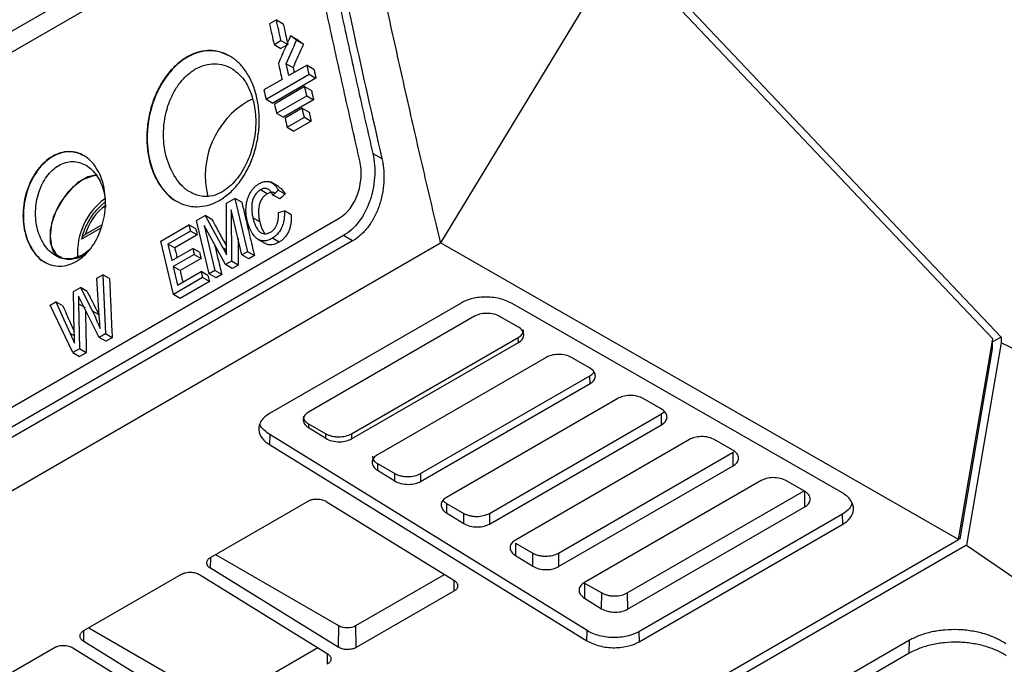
# Model space of a CAD drawing. Header units: millimetres. Extents: x -155 to 1130, y -373 to 1265.
# Tile 32 of 198: x 972 to 1053, y -225 to -172. Entities that reach past the tile are written whole.
import ezdxf

# ---------------------------------------------------------------- set-up
doc = ezdxf.new("R2010")
doc.units = ezdxf.units.MM

msp = doc.modelspace()

# ---------------------------------------------------------------- linework, layer by layer
at = {"color": 7, "linetype": 'Continuous', "lineweight": 25}
for p, q in [((992.481, -160.587), (851.657, -241.883)), ((993.954, -161.452), (853.13, -242.748)), ((1021.645, -165.51), (1006.84, -189.944)), ((1052.123, -197.817), (1021.919, -165.964)), ((1022.487, -165.695), (1052.806, -197.668)), ((993.369, -171.67), (992.803, -171.997)), ((993.369, -171.67), (993.929, -171.993)), ((993.182, -173.685), (993.748, -173.359)), ((993.748, -173.359), (994.307, -173.682)), ((994.536, -172.957), (995.096, -173.28)), ((995.03, -173.322), (995.589, -173.645)), ((993.182, -173.685), (993.742, -174.008)), ((994.307, -173.682), (993.742, -174.008)), ((994.176, -175.253), (994.736, -175.576)), ((995.882, -175.367), (994.397, -176.224)), ((995.882, -175.367), (996.442, -175.69)), ((993.832, -176.551), (992.347, -177.408)), ((992.519, -178.16), (996.054, -176.119)), ((996.613, -176.442), (993.078, -178.483)), ((996.054, -176.119), (996.613, -176.442)), ((995.686, -177.131), (993.211, -178.56)), ((995.686, -177.131), (996.245, -177.454)), ((991.095, -178.305), (991.412, -178.138)), ((992.519, -178.16), (993.078, -178.483)), ((993.384, -179.313), (995.859, -177.885)), ((996.418, -178.207), (993.943, -179.636)), ((995.859, -177.885), (996.418, -178.207)), ((995.491, -178.897), (994.077, -179.714)), ((995.491, -178.897), (996.051, -179.22)), ((993.384, -179.313), (993.943, -179.636)), ((994.252, -180.467), (995.666, -179.651)), ((996.225, -179.974), (994.811, -180.79)), ((995.666, -179.651), (996.225, -179.974)), ((994.252, -180.467), (994.811, -180.79)), ((1001.276, -182.617), (1002.024, -183.042)), ((992.624, -185.922), (992.065, -185.599)), ((993.569, -185.347), (992.89, -184.955)), ((993.528, -185.625), (993.098, -186.023)), ((994.087, -185.947), (993.528, -185.625)), ((989.286, -186.695), (989.973, -186.298)), ((989.973, -186.298), (991.009, -190.671)), ((990.532, -186.621), (989.973, -186.298)), ((993.657, -186.346), (993.098, -186.023)), ((989.274, -190.127), (989.286, -186.695)), ((990.548, -190.937), (989.67, -187.236)), ((989.67, -187.236), (989.676, -191.441)), ((857.999, -269.05), (998.522, -187.928)), ((986.83, -188.113), (987.524, -187.712)), ((987.866, -192.485), (986.83, -188.113)), ((987.524, -187.712), (988.979, -190.358)), ((988.082, -188.035), (987.524, -187.712)), ((992.003, -188.214), (991.444, -187.891)), ((993.533, -187.457), (994.028, -187.334)), ((994.587, -187.657), (994.028, -187.334)), ((978.97, -188.739), (977.382, -189.656)), ((979.085, -188.466), (977.701, -189.266)), ((983.896, -189.806), (986.201, -188.476)), ((986.201, -188.476), (986.32, -188.979)), ((986.76, -188.798), (986.201, -188.476)), ((989.194, -191.719), (987.449, -188.518)), ((987.449, -188.518), (988.327, -192.219)), ((998.865, -189.351), (858.343, -270.473)), ((986.32, -188.979), (984.476, -190.044)), ((986.879, -189.302), (985.035, -190.367)), ((986.879, -189.302), (986.32, -188.979)), ((991.873, -189.663), (992.431, -189.985)), ((993.599, -189.884), (993.041, -189.562)), ((999.611, -189.789), (998.865, -189.351)), ((999.611, -189.789), (929.35, -230.35)), ((930.277, -234.144), (1006.84, -189.944)), ((977.461, -190.915), (978.054, -190.495)), ((984.932, -194.179), (983.896, -189.806)), ((984.476, -190.044), (984.793, -191.389)), ((985.035, -190.367), (984.476, -190.044)), ((984.793, -191.389), (986.511, -190.397)), ((986.511, -190.397), (986.631, -190.901)), ((987.07, -190.719), (986.511, -190.397)), ((1049.295, -214.284), (1006.84, -189.944)), ((986.631, -190.901), (984.912, -191.893)), ((987.189, -191.224), (985.471, -192.216)), ((986.631, -190.901), (987.189, -191.224)), ((991.009, -190.671), (990.548, -190.937)), ((991.107, -191.259), (990.548, -190.937)), ((991.568, -190.993), (991.009, -190.671)), ((991.568, -190.993), (991.107, -191.259)), ((984.912, -191.893), (985.273, -193.408)), ((985.471, -192.216), (984.912, -191.893)), ((989.676, -191.441), (989.194, -191.719)), ((989.752, -192.041), (989.194, -191.719)), ((990.234, -191.763), (989.676, -191.441)), ((990.234, -191.763), (989.752, -192.041)), ((978.656, -192.832), (979.132, -192.557)), ((978.848, -195.968), (978.656, -192.832)), ((979.132, -192.557), (979.344, -197.405)), ((979.691, -192.879), (979.132, -192.557)), ((987.321, -192.8), (984.932, -194.179)), ((985.273, -193.408), (987.2, -192.295)), ((987.2, -192.295), (987.321, -192.8)), ((987.759, -192.617), (987.2, -192.295)), ((987.88, -193.122), (987.321, -192.8)), ((988.327, -192.219), (987.866, -192.485)), ((988.424, -192.808), (987.866, -192.485)), ((988.885, -192.542), (988.327, -192.219)), ((988.885, -192.542), (988.424, -192.808)), ((976.74, -193.938), (977.294, -193.618)), ((977.294, -193.618), (978.277, -195.537)), ((977.853, -193.94), (977.294, -193.618)), ((987.88, -193.122), (985.491, -194.501)), ((976.798, -197.293), (976.74, -193.938)), ((985.491, -194.501), (984.932, -194.179)), ((974.815, -195.049), (975.291, -194.774)), ((976.674, -198.946), (974.815, -195.049)), ((975.291, -194.774), (976.455, -197.368)), ((975.85, -195.097), (975.291, -194.774)), ((977.15, -194.95), (977.219, -198.631)), ((977.709, -195.272), (977.15, -194.95)), ((978.837, -197.698), (977.36, -194.749)), ((1008.512, -194.879), (992.808, -203.945)), ((1039.729, -210.414), (1012.696, -194.915)), ((978.836, -195.86), (978.277, -195.537)), ((1009.625, -195.969), (996.003, -203.833)), ((1013.173, -196.829), (1011.705, -195.987)), ((979.344, -197.405), (978.837, -197.698)), ((979.395, -198.02), (978.837, -197.698)), ((979.902, -197.728), (979.344, -197.405)), ((979.902, -197.728), (979.395, -198.02)), ((999.532, -205.6), (1013.209, -197.704)), ((1013.215, -198.121), (1013.209, -197.704)), ((1049.295, -214.284), (1052.123, -197.817)), ((1052.806, -197.668), (1052.099, -198.076)), ((1052.806, -197.668), (1052.806, -198.148)), ((999.538, -206.017), (1013.215, -198.121)), ((1052.806, -198.148), (1049.965, -214.742)), ((1052.081, -198.566), (1052.063, -198.668)), ((1052.099, -198.556), (1052.081, -198.566)), ((1052.099, -198.556), (1052.099, -198.076)), ((1130.348, -235.768), (1052.806, -198.148)), ((977.219, -198.631), (976.674, -198.946)), ((976.674, -198.946), (977.233, -199.269)), ((977.778, -198.954), (977.219, -198.631)), ((977.778, -198.954), (977.233, -199.269)), ((1015.5, -199.337), (1001.659, -207.327)), ((1019.048, -200.197), (1017.579, -199.355)), ((1049.433, -214.204), (1052.105, -198.644)), ((1005.185, -208.863), (1019.08, -200.842)), ((1019.09, -201.489), (1019.08, -200.842)), ((1005.195, -209.51), (1019.09, -201.489)), ((1021.374, -202.705), (1007.316, -210.82)), ((1024.923, -203.565), (1023.454, -202.723)), ((1010.839, -212.127), (1024.951, -203.98)), ((1024.951, -203.98), (1025.19, -203.785)), ((1024.964, -204.857), (1024.951, -203.98)), ((996.007, -204.784), (996.003, -205.1)), ((996.007, -204.784), (997.422, -205.6)), ((1010.852, -213.004), (1024.964, -204.857)), ((992.821, -205.67), (992.808, -206.494)), ((1018.852, -221.747), (992.821, -205.67)), ((996.003, -205.1), (997.417, -205.974)), ((997.417, -205.974), (997.422, -205.6)), ((999.532, -205.6), (999.538, -206.017)), ((992.808, -206.494), (1018.84, -222.572)), ((1027.249, -206.073), (1012.973, -214.314)), ((1030.797, -206.933), (1029.328, -206.091)), ((1016.492, -215.391), (1030.822, -207.118)), ((1030.822, -207.118), (1030.876, -207.074)), ((1030.839, -208.225), (1030.822, -207.118)), ((1001.668, -208.048), (1001.659, -208.594)), ((1001.668, -208.048), (1003.083, -208.864)), ((1016.509, -216.498), (1030.839, -208.225)), ((1001.659, -208.594), (1003.074, -209.468)), ((1003.074, -209.468), (1003.083, -208.864)), ((1005.185, -208.863), (1005.195, -209.51)), ((1033.123, -209.441), (1018.63, -217.808)), ((1036.672, -210.301), (1035.203, -209.459)), ((1022.145, -218.654), (1036.643, -210.285)), ((987.971, -215.744), (995.975, -211.123)), ((997.463, -211.153), (1007.929, -217.616)), ((1007.328, -211.312), (1007.316, -212.088)), ((1007.328, -211.312), (1008.743, -212.127)), ((1007.316, -212.088), (1008.73, -212.961)), ((1008.73, -212.961), (1008.743, -212.127)), ((1010.839, -212.127), (1010.852, -213.004)), ((1022.166, -219.992), (1036.713, -211.593)), ((1039.801, -212.189), (1023.095, -221.833)), ((1039.813, -213.014), (1039.801, -212.189)), ((1023.107, -222.658), (1039.813, -213.014)), ((1006.69, -238.88), (1049.295, -214.284)), ((1049.965, -214.742), (1007.245, -239.404)), ((1012.988, -214.575), (1012.973, -215.582)), ((1012.988, -214.575), (1014.403, -215.391)), ((1049.401, -214.223), (1049.395, -214.255)), ((1049.401, -214.223), (1049.433, -214.204)), ((1049.965, -214.742), (1101.983, -250.304)), ((988.378, -215.509), (998.462, -221.323)), ((1012.973, -215.582), (1014.387, -216.455)), ((1014.387, -216.455), (1014.403, -215.391)), ((1016.492, -215.391), (1016.509, -216.498)), ((977.576, -221.744), (985.581, -217.123)), ((987.069, -217.153), (997.534, -223.617)), ((998.436, -223.096), (987.971, -216.633)), ((999.897, -221.323), (1007.151, -217.136)), ((1018.648, -217.839), (1018.63, -219.075)), ((1018.648, -217.839), (1020.064, -218.655)), ((1007.929, -218.505), (999.924, -223.126)), ((1020.044, -219.949), (1020.064, -218.655)), ((1022.145, -218.654), (1022.166, -219.992)), ((1018.63, -219.075), (1020.044, -219.949)), ((977.983, -221.509), (988.068, -227.324)), ((998.462, -221.323), (998.436, -223.096)), ((999.924, -223.126), (999.897, -221.323)), ((1018.84, -222.572), (1018.852, -221.747)), ((1023.095, -221.833), (1023.107, -222.658)), ((988.041, -229.097), (977.576, -222.633)), ((1045.29, -222.539), (1028.939, -231.978)), ((1045.274, -223.6), (1045.29, -222.539)), ((967.182, -227.745), (975.186, -223.124)), ((976.674, -223.154), (987.14, -229.617)), ((989.503, -227.324), (996.756, -223.136)), ((1045.274, -223.6), (1028.955, -233.021))]:
    msp.add_line(p, q, dxfattribs=at)
at = {"color": 8, "linetype": 'Continuous', "lineweight": 25}
for p, q in [((989.277, -190.53), (988.979, -190.358)), ((976.804, -197.569), (976.455, -197.368)), ((1036.713, -211.593), (1036.694, -210.32)), ((987.971, -216.633), (987.983, -215.814)), ((1007.915, -217.608), (1007.929, -218.505)), ((977.576, -222.633), (977.588, -221.815)), ((997.521, -223.608), (997.534, -224.506))]:
    msp.add_line(p, q, dxfattribs=at)
at = {"color": 7, "linetype": 'Continuous', "lineweight": 25, "flags": 128}
for points in [[(978.691, -184.43), (978.281, -184.468), (977.461, -184.791), (976.642, -185.414), (975.903, -186.275), (975.316, -187.291), (974.939, -188.363), (974.81, -189.384), (974.939, -190.255), (975.316, -190.891), (975.903, -191.23), (976.642, -191.238), (977.461, -190.915)], [(978.649, -184.374), (977.903, -184.537), (977.059, -185.024), (976.256, -185.788), (975.572, -186.755), (975.075, -187.83), (974.813, -188.907), (974.811, -189.883), (975.07, -190.662), (975.564, -191.167), (975.582, -191.177)], [(994.087, -185.947), (993.979, -186.047), (993.818, -186.196), (993.657, -186.346)], [(979.311, -186.605), (978.935, -186.928), (978.646, -187.229)]]:
    msp.add_lwpolyline(points, dxfattribs=at)
at = {"color": 7, "linetype": 'Continuous', "lineweight": 25}
for centre, radius, start, end in [((994.568, -184.417), 7.03, 119.60286, 194.40954), ((982.558, -190.768), 5.5, 126.58098, 183.53951)]:
    msp.add_arc(centre, radius, start, end, dxfattribs=at)
at = {"color": 8, "linetype": 'Continuous', "lineweight": 25}
msp.add_arc((981.913, -190.433), 4.371, 125.99069, 164.51221, dxfattribs=at)
at = {"color": 7, "linetype": 'Continuous', "lineweight": 25}
for points, knots in [([(1006.84, -189.944), (1006.63, -189.059), (1006.208, -187.278), (1005.58, -184.593), (1004.952, -181.88), (1004.325, -179.138), (1003.699, -176.369), (1003.075, -173.571), (1002.452, -170.746), (1001.831, -167.892), (1001.212, -165.011), (1000.596, -162.102), (999.983, -159.166), (999.372, -156.203), (998.765, -153.212), (998.162, -150.194), (997.562, -147.15), (996.967, -144.078), (996.376, -140.98), (995.79, -137.855), (995.21, -134.705), (994.634, -131.528), (994.065, -128.325), (993.502, -125.096), (992.945, -121.842), (992.395, -118.562), (991.852, -115.257), (991.316, -111.927), (990.788, -108.573), (990.269, -105.194), (989.758, -101.79), (989.255, -98.362), (988.762, -94.911), (988.278, -91.436), (987.804, -87.938), (987.34, -84.416), (986.887, -80.872), (986.445, -77.305), (986.014, -73.716), (985.595, -70.105), (985.186, -66.472), (984.926, -64.046), (984.796, -62.829)], [0, 0, 0, 0, 0.020524, 0.041279, 0.062265, 0.083482, 0.104929, 0.126607, 0.148516, 0.170656, 0.193026, 0.215627, 0.238458, 0.261519, 0.284811, 0.308332, 0.332084, 0.356066, 0.380277, 0.404718, 0.429388, 0.454288, 0.479416, 0.504774, 0.530359, 0.556174, 0.582216, 0.608486, 0.634984, 0.661709, 0.68866, 0.715839, 0.743243, 0.770874, 0.79873, 0.826811, 0.855117, 0.883647, 0.9124, 0.941378, 0.970578, 1, 1, 1, 1]), ([(996.729, -161.854), (996.91, -162.717), (997.271, -164.444), (997.822, -167.036), (998.38, -169.63), (998.945, -172.224), (999.517, -174.82), (1000.096, -177.418), (1000.681, -180.016), (1001.078, -181.75), (1001.276, -182.617)], [0, 0, 0, 0, 0.125039, 0.250063, 0.375075, 0.500075, 0.625066, 0.75005, 0.875027, 1, 1, 1, 1]), ([(1000.211, -183.216), (1000.013, -182.349), (999.617, -180.615), (999.032, -178.016), (998.453, -175.419), (997.881, -172.823), (997.316, -170.228), (996.758, -167.635), (996.207, -165.043), (995.845, -163.317), (995.665, -162.453)], [0, 0, 0, 0, 0.124973, 0.24995, 0.374933, 0.499925, 0.624925, 0.749937, 0.874961, 1, 1, 1, 1]), ([(993.929, -171.993), (993.96, -172.134), (993.992, -172.275), (994.023, -172.415), (994.07, -172.626), (994.118, -172.837), (994.165, -173.049), (994.212, -173.26), (994.26, -173.471), (994.307, -173.682)], [0, 0, 0, 0, 0.0004695, 0.0004695, 0.0004695, 0.001173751, 0.001173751, 0.001173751, 0.001878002, 0.001878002, 0.001878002, 0.001878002]), ([(995.096, -173.28), (995.137, -173.31), (995.178, -173.341), (995.219, -173.371), (995.281, -173.417), (995.342, -173.462), (995.404, -173.508), (995.466, -173.554), (995.527, -173.599), (995.589, -173.645)], [0, 0, 0, 0, 0.0002051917, 0.0002051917, 0.0002051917, 0.0005129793, 0.0005129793, 0.0005129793, 0.000820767, 0.000820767, 0.000820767, 0.000820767]), ([(989.561, -174.648), (989.305, -174.52), (988.783, -174.258), (987.902, -174.158), (986.987, -174.289), (986.076, -174.676), (985.218, -175.299), (984.451, -176.124), (983.797, -177.13), (983.119, -178.632), (982.679, -180.73), (982.854, -183.188), (983.707, -185.218), (984.624, -186.288), (985.203, -186.534), (985.224, -186.543)], [0, 0, 0, 0, 0.059039, 0.120068, 0.183188, 0.245284, 0.307327, 0.370491, 0.431438, 0.495775, 0.620583, 0.745445, 0.870366, 0.995149, 1, 1, 1, 1]), ([(991.772, -178.056), (991.857, -178.436), (991.913, -178.826), (991.957, -179.425), (991.964, -179.627), (991.966, -180.036), (991.959, -180.244), (991.918, -180.865), (991.862, -181.276), (991.737, -181.887), (991.688, -182.09), (991.576, -182.494), (991.512, -182.695), (991.304, -183.281), (991.139, -183.655), (990.76, -184.368), (990.543, -184.708), (990.074, -185.321), (989.821, -185.597), (989.412, -185.965), (989.271, -186.08), (988.986, -186.288), (988.842, -186.382), (988.547, -186.55), (988.398, -186.625), (988.094, -186.753), (987.939, -186.808), (987.476, -186.938), (987.169, -186.983), (986.711, -186.985), (986.558, -186.975), (986.256, -186.934), (986.109, -186.902), (985.674, -186.78), (985.395, -186.658), (984.86, -186.335), (984.613, -186.138), (984.27, -185.794), (984.16, -185.671), (983.95, -185.409), (983.85, -185.269), (983.571, -184.833), (983.409, -184.518), (983.133, -183.84), (983.02, -183.475), (982.851, -182.725), (982.794, -182.336), (982.751, -181.734), (982.743, -181.529), (982.743, -181.119), (982.75, -180.915), (982.793, -180.3), (982.85, -179.889), (983.023, -179.067), (983.137, -178.664), (983.348, -178.082), (983.425, -177.891), (983.593, -177.516), (983.684, -177.331), (983.974, -176.794), (984.189, -176.461), (984.543, -176.003), (984.666, -175.857), (984.924, -175.578), (985.057, -175.446), (985.465, -175.081), (985.749, -174.873), (986.194, -174.618), (986.346, -174.543), (986.649, -174.413), (986.802, -174.359), (987.107, -174.272), (987.26, -174.239), (987.567, -174.193), (987.721, -174.181), (988.18, -174.177), (988.477, -174.217), (989.053, -174.377), (989.335, -174.5), (989.86, -174.818), (990.105, -175.013), (990.448, -175.358), (990.558, -175.482), (990.765, -175.743), (990.863, -175.881), (991.139, -176.314), (991.301, -176.631), (991.576, -177.315), (991.687, -177.675), (991.772, -178.056)], [0, 0, 0, 0, 0.03125, 0.03125, 0.046875, 0.046875, 0.0625, 0.0625, 0.09375, 0.09375, 0.109375, 0.109375, 0.125, 0.125, 0.15625, 0.15625, 0.1875, 0.1875, 0.21875, 0.21875, 0.234375, 0.234375, 0.25, 0.25, 0.265625, 0.265625, 0.28125, 0.28125, 0.3125, 0.3125, 0.328125, 0.328125, 0.34375, 0.34375, 0.375, 0.375, 0.40625, 0.40625, 0.421875, 0.421875, 0.4375, 0.4375, 0.46875, 0.46875, 0.5, 0.5, 0.53125, 0.53125, 0.546875, 0.546875, 0.5625, 0.5625, 0.59375, 0.59375, 0.625, 0.625, 0.640625, 0.640625, 0.65625, 0.65625, 0.6875, 0.6875, 0.703125, 0.703125, 0.71875, 0.71875, 0.75, 0.75, 0.765625, 0.765625, 0.78125, 0.78125, 0.796875, 0.796875, 0.8125, 0.8125, 0.84375, 0.84375, 0.875, 0.875, 0.90625, 0.90625, 0.921875, 0.921875, 0.9375, 0.9375, 0.96875, 0.96875, 1, 1, 1, 1]), ([(995.589, -173.645), (995.518, -173.806), (995.447, -173.967), (995.376, -174.128), (995.269, -174.369), (995.162, -174.611), (995.056, -174.852), (994.949, -175.093), (994.842, -175.335), (994.736, -175.576)], [0, 0, 0, 0, 0.000536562, 0.000536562, 0.000536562, 0.001341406, 0.001341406, 0.001341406, 0.002146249, 0.002146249, 0.002146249, 0.002146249]), ([(989.791, -175.692), (990.11, -175.946), (990.675, -176.395), (991.26, -177.502), (991.632, -178.809), (991.728, -180.531), (991.401, -182.415), (990.613, -184.16), (989.686, -185.244), (988.861, -185.829), (988.122, -186.126), (987.286, -186.208), (986.736, -185.981), (986.444, -185.861)], [0, 0, 0, 0, 0.103774, 0.18373, 0.277398, 0.373423, 0.491596, 0.604883, 0.708774, 0.767536, 0.835531, 0.912839, 1, 1, 1, 1]), ([(994.736, -175.576), (994.754, -175.657), (994.784, -175.791), (994.815, -175.924), (994.827, -175.976)], [0, 0, 0, 0, 0.606715, 1, 1, 1, 1]), ([(996.442, -175.69), (996.456, -175.753), (996.47, -175.815), (996.484, -175.878), (996.506, -175.972), (996.527, -176.066), (996.549, -176.16), (996.57, -176.254), (996.592, -176.348), (996.613, -176.442)], [0, 0, 0, 0, 0.0002090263, 0.0002090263, 0.0002090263, 0.0005225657, 0.0005225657, 0.0005225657, 0.0008361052, 0.0008361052, 0.0008361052, 0.0008361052]), ([(996.245, -177.454), (996.259, -177.517), (996.274, -177.58), (996.288, -177.642), (996.31, -177.737), (996.331, -177.831), (996.353, -177.925), (996.375, -178.019), (996.396, -178.113), (996.418, -178.207)], [0, 0, 0, 0, 0.0002091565, 0.0002091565, 0.0002091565, 0.0005228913, 0.0005228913, 0.0005228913, 0.0008366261, 0.0008366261, 0.0008366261, 0.0008366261]), ([(996.051, -179.22), (996.065, -179.283), (996.08, -179.346), (996.094, -179.408), (996.116, -179.503), (996.138, -179.597), (996.159, -179.691), (996.181, -179.785), (996.203, -179.88), (996.225, -179.974)], [0, 0, 0, 0, 0.0002092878, 0.0002092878, 0.0002092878, 0.0005232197, 0.0005232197, 0.0005232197, 0.0008371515, 0.0008371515, 0.0008371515, 0.0008371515]), ([(976.962, -191.47), (976.743, -191.597), (976.521, -191.691), (976.072, -191.82), (975.843, -191.855), (975.395, -191.859), (975.176, -191.83), (974.748, -191.712), (974.541, -191.623), (974.153, -191.391), (973.97, -191.247), (973.631, -190.91), (973.478, -190.719), (973.204, -190.297), (973.083, -190.062), (972.88, -189.566), (972.797, -189.304), (972.671, -188.753), (972.628, -188.463), (972.585, -187.877), (972.583, -187.579), (972.624, -186.973), (972.665, -186.667), (972.789, -186.071), (972.871, -185.777), (973.078, -185.199), (973.2, -184.923), (973.41, -184.532), (973.484, -184.405), (973.641, -184.16), (973.725, -184.04), (973.986, -183.7), (974.172, -183.497), (974.569, -183.138), (974.782, -182.981), (975.215, -182.731), (975.436, -182.636), (975.888, -182.504), (976.115, -182.47), (976.559, -182.463), (976.781, -182.492), (977.207, -182.609), (977.41, -182.696), (977.796, -182.927), (977.98, -183.072), (978.315, -183.406), (978.467, -183.595), (978.742, -184.022), (978.861, -184.254), (979.062, -184.749), (979.145, -185.014), (979.271, -185.568), (979.313, -185.853), (979.358, -186.439), (979.36, -186.743), (979.321, -187.348), (979.281, -187.649), (979.16, -188.248), (979.077, -188.548), (978.875, -189.121), (978.756, -189.395), (978.478, -189.921), (978.319, -190.17), (977.977, -190.621), (977.792, -190.825), (977.391, -191.189), (977.181, -191.344), (976.962, -191.47)], [0, 0, 0, 0, 0.03125, 0.03125, 0.0625, 0.0625, 0.09375, 0.09375, 0.125, 0.125, 0.15625, 0.15625, 0.1875, 0.1875, 0.21875, 0.21875, 0.25, 0.25, 0.28125, 0.28125, 0.3125, 0.3125, 0.34375, 0.34375, 0.375, 0.375, 0.40625, 0.40625, 0.421875, 0.421875, 0.4375, 0.4375, 0.46875, 0.46875, 0.5, 0.5, 0.53125, 0.53125, 0.5625, 0.5625, 0.59375, 0.59375, 0.625, 0.625, 0.65625, 0.65625, 0.6875, 0.6875, 0.71875, 0.71875, 0.75, 0.75, 0.78125, 0.78125, 0.8125, 0.8125, 0.84375, 0.84375, 0.875, 0.875, 0.90625, 0.90625, 0.9375, 0.9375, 0.96875, 0.96875, 1, 1, 1, 1]), ([(977.6, -182.815), (977.406, -182.719), (977.017, -182.527), (976.364, -182.455), (975.692, -182.556), (975.025, -182.843), (974.396, -183.305), (973.836, -183.912), (973.359, -184.654), (972.867, -185.758), (972.55, -187.297), (972.683, -189.099), (973.313, -190.582), (973.984, -191.36), (974.404, -191.537), (974.416, -191.541)], [0, 0, 0, 0, 0.060707, 0.121625, 0.184766, 0.246852, 0.30885, 0.372081, 0.432949, 0.497343, 0.622062, 0.746869, 0.871719, 0.99647, 1, 1, 1, 1]), ([(977.046, -191.191), (977.009, -191.203), (976.782, -191.275), (976.355, -191.332), (975.785, -191.25), (975.069, -190.939), (974.303, -190.194), (973.725, -188.894), (973.549, -187.362), (973.769, -186.053), (974.153, -185.111), (974.536, -184.482), (975, -183.962), (975.525, -183.571), (976.089, -183.333), (976.668, -183.251), (977.235, -183.332), (977.948, -183.641), (978.699, -184.387), (979.279, -185.628), (979.335, -186.591), (979.362, -187.04)], [0, 0, 0, 0, 0.00788, 0.047712, 0.087647, 0.12774, 0.207962, 0.288577, 0.369158, 0.449356, 0.489459, 0.529414, 0.569283, 0.609083, 0.648888, 0.688752, 0.728712, 0.768813, 0.849012, 0.929602, 1, 1, 1, 1]), ([(998.522, -187.928), (999.194, -187.54), (999.723, -186.829), (1000.184, -185.544), (1000.283, -185.077), (1000.347, -184.123), (1000.312, -183.653), (1000.211, -183.216)], [0, 0, 0, 0, 0.5, 0.5, 0.75, 0.75, 1, 1, 1, 1]), ([(1001.275, -182.617), (1001.418, -183.241), (1001.469, -183.913), (1001.401, -184.936), (1001.354, -185.275), (1001.218, -185.931), (1000.77, -187.527), (999.826, -188.797), (998.865, -189.351)], [0, 0, 0, 0, 0.25, 0.25, 0.375, 0.375, 0.5, 1, 1, 1, 1]), ([(1002.024, -183.042), (1002.039, -183.11), (1002.069, -183.247), (1002.106, -183.455), (1002.136, -183.666), (1002.16, -183.878), (1002.177, -184.092), (1002.187, -184.309), (1002.191, -184.527), (1002.188, -184.748), (1002.166, -185.229), (1002.073, -185.973), (1001.807, -186.949), (1001.417, -187.858), (1001.006, -188.501), (1000.661, -188.923), (1000.417, -189.181), (1000.16, -189.411), (999.892, -189.618), (999.705, -189.732), (999.611, -189.789)], [0, 0, 0, 0, 0.02816, 0.056148, 0.084009, 0.11179, 0.139537, 0.167297, 0.195117, 0.223044, 0.251124, 0.377416, 0.502625, 0.628181, 0.752123, 0.801887, 0.851215, 0.900449, 0.949931, 1, 1, 1, 1]), ([(991.969, -185.082), (992.022, -185.054), (992.127, -184.998), (992.288, -184.941), (992.446, -184.905), (992.599, -184.898), (992.746, -184.917), (992.896, -184.962), (993.055, -185.044), (993.221, -185.179), (993.387, -185.371), (993.479, -185.537), (993.528, -185.625)], [0, 0, 0, 0, 0.090287, 0.178701, 0.26534, 0.350246, 0.43357, 0.51538, 0.613441, 0.726848, 0.855678, 1, 1, 1, 1]), ([(990.984, -188.16), (990.962, -188.063), (990.922, -187.875), (990.887, -187.594), (990.872, -187.331), (990.876, -187.089), (990.895, -186.871), (990.923, -186.677), (990.957, -186.51), (991.011, -186.313), (991.096, -186.083), (991.23, -185.826), (991.388, -185.594), (991.566, -185.39), (991.761, -185.215), (991.9, -185.127), (991.969, -185.082)], [0, 0, 0, 0, 0.088007, 0.169087, 0.243301, 0.310577, 0.370947, 0.42447, 0.471109, 0.510851, 0.592175, 0.673416, 0.754731, 0.836153, 0.917892, 1, 1, 1, 1]), ([(992.065, -185.599), (992.026, -185.623), (991.948, -185.672), (991.837, -185.764), (991.732, -185.871), (991.636, -185.995), (991.551, -186.134), (991.479, -186.287), (991.421, -186.449), (991.38, -186.615), (991.354, -186.799), (991.342, -187.013), (991.351, -187.272), (991.377, -187.574), (991.421, -187.781), (991.444, -187.891)], [0, 0, 0, 0, 0.062425, 0.124937, 0.187722, 0.250686, 0.313995, 0.377777, 0.441991, 0.506687, 0.568818, 0.649206, 0.747859, 0.864814, 1, 1, 1, 1]), ([(993.098, -186.023), (993.068, -185.97), (993.012, -185.87), (992.92, -185.744), (992.829, -185.646), (992.741, -185.577), (992.641, -185.52), (992.522, -185.484), (992.374, -185.483), (992.219, -185.519), (992.117, -185.572), (992.065, -185.599)], [0, 0, 0, 0, 0.128904, 0.244437, 0.346055, 0.433556, 0.507358, 0.624315, 0.744976, 0.870172, 1, 1, 1, 1]), ([(993.558, -185.366), (993.629, -185.404), (993.848, -185.522), (993.99, -185.775), (994.087, -185.947)], [0, 0, 0, 0, 0.320212, 1, 1, 1, 1]), ([(992.624, -185.922), (992.545, -185.969), (992.468, -186.022), (992.323, -186.153), (992.254, -186.23), (992.135, -186.403), (992.084, -186.501), (992, -186.705), (991.968, -186.813), (991.922, -187.034), (991.91, -187.144), (991.901, -187.366), (991.905, -187.476), (991.918, -187.692), (991.928, -187.799), (991.959, -188.009), (991.98, -188.112), (992.003, -188.214)], [0, 0, 0, 0, 0.125, 0.125, 0.25, 0.25, 0.375, 0.375, 0.5, 0.5, 0.625, 0.625, 0.75, 0.75, 0.875, 0.875, 1, 1, 1, 1]), ([(993.244, -185.884), (993.214, -185.864), (993.112, -185.796), (992.89, -185.797), (992.715, -185.879), (992.624, -185.922)], [0, 0, 0, 0, 0.163031, 0.563563, 1, 1, 1, 1]), ([(978.634, -187.245), (978.622, -187.256), (978.358, -187.501), (977.953, -188.157), (977.552, -188.985), (977.42, -189.504), (977.374, -189.684)], [0, 0, 0, 0, 0.018574, 0.405023, 0.792783, 1, 1, 1, 1]), ([(990.532, -186.621), (990.618, -186.985), (990.703, -187.349), (990.789, -187.713), (990.918, -188.26), (991.047, -188.806), (991.177, -189.353), (991.307, -189.9), (991.437, -190.447), (991.568, -190.993)], [0, 0, 0, 0, 0.001212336, 0.001212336, 0.001212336, 0.003030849, 0.003030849, 0.003030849, 0.004849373, 0.004849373, 0.004849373, 0.004849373]), ([(988.082, -188.035), (988.203, -188.255), (988.506, -188.806), (988.903, -189.529), (989.18, -190.031), (989.275, -190.203)], [0, 0, 0, 0, 0.30501, 0.762525, 1, 1, 1, 1]), ([(991.444, -187.891), (991.471, -187.996), (991.521, -188.193), (991.616, -188.452), (991.713, -188.66), (991.808, -188.82), (991.895, -188.934), (992.011, -189.055), (992.175, -189.166), (992.408, -189.211), (992.646, -189.193), (992.8, -189.119), (992.877, -189.082)], [0, 0, 0, 0, 0.128747, 0.241345, 0.337762, 0.417973, 0.482038, 0.529923, 0.649983, 0.768094, 0.884612, 1, 1, 1, 1]), ([(992.877, -189.082), (992.915, -189.058), (992.99, -189.01), (993.096, -188.92), (993.194, -188.816), (993.28, -188.699), (993.355, -188.571), (993.431, -188.403), (993.501, -188.164), (993.547, -187.83), (993.538, -187.589), (993.533, -187.457)], [0, 0, 0, 0, 0.084245, 0.167007, 0.24833, 0.328376, 0.407231, 0.484934, 0.61884, 0.790483, 1, 1, 1, 1]), ([(994.028, -187.334), (994.03, -187.414), (994.035, -187.567), (994.023, -187.793), (994, -188.003), (993.966, -188.196), (993.923, -188.371), (993.874, -188.526), (993.811, -188.687), (993.728, -188.855), (993.619, -189.031), (993.493, -189.192), (993.353, -189.334), (993.202, -189.461), (993.095, -189.528), (993.041, -189.562)], [0, 0, 0, 0, 0.090295, 0.174501, 0.25293, 0.32532, 0.391665, 0.452097, 0.506654, 0.585342, 0.665327, 0.746663, 0.829503, 0.913919, 1, 1, 1, 1]), ([(994.587, -187.657), (994.59, -187.767), (994.592, -187.877), (994.583, -188.098), (994.574, -188.209), (994.543, -188.431), (994.521, -188.544), (994.463, -188.762), (994.427, -188.867), (994.341, -189.072), (994.29, -189.171), (994.178, -189.353), (994.117, -189.438), (993.981, -189.593), (993.908, -189.662), (993.758, -189.784), (993.679, -189.836), (993.599, -189.884)], [0, 0, 0, 0, 0.125, 0.125, 0.25, 0.25, 0.375, 0.375, 0.5, 0.5, 0.625, 0.625, 0.75, 0.75, 0.875, 0.875, 1, 1, 1, 1]), ([(986.76, -188.798), (986.77, -188.84), (986.78, -188.882), (986.79, -188.924), (986.805, -188.987), (986.819, -189.05), (986.834, -189.113), (986.849, -189.176), (986.864, -189.239), (986.879, -189.302)], [0, 0, 0, 0, 0.0001397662, 0.0001397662, 0.0001397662, 0.0003494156, 0.0003494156, 0.0003494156, 0.0005590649, 0.0005590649, 0.0005590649, 0.0005590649]), ([(993.041, -189.562), (992.979, -189.595), (992.861, -189.66), (992.688, -189.728), (992.529, -189.771), (992.312, -189.802), (992.025, -189.761), (991.779, -189.614), (991.614, -189.458), (991.51, -189.34), (991.399, -189.186), (991.286, -188.993), (991.173, -188.758), (991.066, -188.48), (991.012, -188.27), (990.984, -188.16)], [0, 0, 0, 0, 0.069055, 0.132358, 0.189995, 0.241987, 0.366522, 0.503689, 0.54675, 0.599107, 0.660743, 0.731642, 0.811807, 0.901266, 1, 1, 1, 1]), ([(992.003, -188.214), (992.048, -188.388), (992.142, -188.755), (992.325, -189.047), (992.421, -189.2)], [0, 0, 0, 0, 0.474407, 1, 1, 1, 1]), ([(977.701, -189.266), (977.611, -189.318), (977.535, -189.379), (977.427, -189.511), (977.392, -189.583), (977.382, -189.656)], [0, 0, 0, 0, 0.5, 0.5, 1, 1, 1, 1]), ([(990.23, -189.596), (990.23, -189.793), (990.231, -190.515), (990.233, -191.237), (990.234, -191.763)], [0, 0, 0, 0, 0.27237, 1, 1, 1, 1]), ([(985.035, -190.367), (985.061, -190.479), (985.122, -190.738), (985.183, -190.996), (985.218, -191.143)], [0, 0, 0, 0, 0.4327026, 1, 1, 1, 1]), ([(988.3, -190.08), (988.385, -190.438), (988.579, -191.258), (988.775, -192.079), (988.885, -192.542)], [0, 0, 0, 0, 0.436243, 1, 1, 1, 1]), ([(993.599, -189.884), (993.4, -189.979), (993.065, -190.138), (992.653, -190.117), (992.489, -190.001), (992.442, -189.967)], [0, 0, 0, 0, 0.508946, 0.858129, 1, 1, 1, 1]), ([(977.049, -191.191), (977.252, -191.116), (977.479, -191.032), (977.703, -190.855), (977.727, -190.836)], [0, 0, 0, 0, 0.890901, 1, 1, 1, 1]), ([(987.07, -190.719), (987.08, -190.761), (987.09, -190.803), (987.1, -190.845), (987.115, -190.908), (987.13, -190.971), (987.145, -191.034), (987.16, -191.098), (987.174, -191.161), (987.189, -191.224)], [0, 0, 0, 0, 0.0001398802, 0.0001398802, 0.0001398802, 0.0003497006, 0.0003497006, 0.0003497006, 0.000559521, 0.000559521, 0.000559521, 0.000559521]), ([(979.691, -192.879), (979.707, -193.283), (979.724, -193.687), (979.742, -194.091), (979.767, -194.697), (979.794, -195.303), (979.82, -195.909), (979.847, -196.515), (979.875, -197.121), (979.902, -197.728)], [0, 0, 0, 0, 0.00124683, 0.00124683, 0.00124683, 0.003117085, 0.003117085, 0.003117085, 0.004987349, 0.004987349, 0.004987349, 0.004987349]), ([(985.471, -192.216), (985.501, -192.342), (985.531, -192.468), (985.561, -192.594), (985.606, -192.783), (985.651, -192.973), (985.696, -193.162), (985.696, -193.162), (985.696, -193.163), (985.696, -193.163)], [0, 0, 0, 0, 0.000419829, 0.000419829, 0.000419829, 0.001049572, 0.001049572, 0.001049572, 0.001050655, 0.001050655, 0.001050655, 0.001050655]), ([(987.759, -192.617), (987.769, -192.659), (987.779, -192.701), (987.789, -192.744), (987.804, -192.807), (987.819, -192.87), (987.834, -192.933), (987.849, -192.996), (987.865, -193.059), (987.88, -193.122)], [0, 0, 0, 0, 0.000140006, 0.000140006, 0.000140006, 0.000350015, 0.000350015, 0.000350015, 0.0005600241, 0.0005600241, 0.0005600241, 0.0005600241]), ([(977.853, -193.94), (977.935, -194.1), (978.017, -194.26), (978.098, -194.42), (978.221, -194.66), (978.344, -194.9), (978.467, -195.14), (978.59, -195.38), (978.713, -195.62), (978.836, -195.86)], [0, 0, 0, 0, 0.000629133, 0.000629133, 0.000629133, 0.001572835, 0.001572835, 0.001572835, 0.002516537, 0.002516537, 0.002516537, 0.002516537]), ([(1012.696, -194.915), (1012.409, -194.751), (1012.054, -194.612), (1011.274, -194.429), (1010.852, -194.386), (1010.046, -194.402), (1009.664, -194.459), (1009.007, -194.634), (1008.732, -194.752), (1008.512, -194.879)], [0, 0, 0, 0, 0.25, 0.25, 0.5, 0.5, 0.75, 0.75, 1, 1, 1, 1]), ([(975.85, -195.097), (975.947, -195.313), (976.188, -195.853), (976.504, -196.557), (976.723, -197.045), (976.797, -197.208)], [0, 0, 0, 0, 0.307081, 0.767703, 1, 1, 1, 1]), ([(977.712, -195.452), (977.717, -195.699), (977.729, -196.406), (977.75, -197.573), (977.769, -198.494), (977.778, -198.954)], [0, 0, 0, 0, 0.2115876, 0.6057932, 1, 1, 1, 1]), ([(1011.705, -195.987), (1011.562, -195.905), (1011.386, -195.836), (1010.998, -195.745), (1010.788, -195.724), (1010.388, -195.732), (1010.198, -195.76), (1009.871, -195.847), (1009.734, -195.906), (1009.625, -195.969)], [0, 0, 0, 0, 0.25, 0.25, 0.5, 0.5, 0.75, 0.75, 1, 1, 1, 1]), ([(1013.215, -198.121), (1013.33, -198.055), (1013.437, -197.97), (1013.597, -197.765), (1013.649, -197.645), (1013.659, -197.392), (1013.617, -197.26), (1013.447, -197.02), (1013.32, -196.913), (1013.173, -196.829)], [0, 0, 0, 0, 0.25, 0.25, 0.5, 0.5, 0.75, 0.75, 1, 1, 1, 1]), ([(1013.209, -197.704), (1013.314, -197.629), (1013.523, -197.479), (1013.654, -197.251), (1013.632, -197.12), (1013.626, -197.085)], [0, 0, 0, 0, 0.422642, 0.845284, 1, 1, 1, 1]), ([(1017.579, -199.355), (1017.437, -199.273), (1017.26, -199.204), (1016.873, -199.113), (1016.663, -199.092), (1016.262, -199.1), (1016.072, -199.128), (1015.746, -199.215), (1015.609, -199.274), (1015.5, -199.337)], [0, 0, 0, 0, 0.25, 0.25, 0.5, 0.5, 0.75, 0.75, 1, 1, 1, 1]), ([(1019.09, -201.489), (1019.204, -201.423), (1019.312, -201.338), (1019.472, -201.133), (1019.523, -201.013), (1019.534, -200.76), (1019.492, -200.628), (1019.322, -200.388), (1019.195, -200.281), (1019.048, -200.197)], [0, 0, 0, 0, 0.25, 0.25, 0.5, 0.5, 0.75, 0.75, 1, 1, 1, 1]), ([(1019.08, -200.842), (1019.196, -200.769), (1019.343, -200.677), (1019.395, -200.558), (1019.405, -200.533)], [0, 0, 0, 0, 0.78931, 1, 1, 1, 1]), ([(1023.454, -202.723), (1023.311, -202.641), (1023.135, -202.572), (1022.747, -202.481), (1022.537, -202.46), (1022.137, -202.468), (1021.947, -202.496), (1021.62, -202.583), (1021.484, -202.642), (1021.374, -202.705)], [0, 0, 0, 0, 0.25, 0.25, 0.5, 0.5, 0.75, 0.75, 1, 1, 1, 1]), ([(992.808, -203.945), (992.528, -204.107), (992.289, -204.313), (991.979, -204.778), (991.909, -205.035), (991.946, -205.531), (992.052, -205.769), (992.371, -206.181), (992.583, -206.355), (992.808, -206.494)], [0, 0, 0, 0, 0.25, 0.25, 0.5, 0.5, 0.75, 0.75, 1, 1, 1, 1]), ([(996.003, -203.833), (995.89, -203.898), (995.785, -203.98), (995.627, -204.178), (995.574, -204.294), (995.555, -204.54), (995.59, -204.669), (995.745, -204.907), (995.863, -205.014), (996.003, -205.1)], [0, 0, 0, 0, 0.25, 0.25, 0.5, 0.5, 0.75, 0.75, 1, 1, 1, 1]), ([(995.587, -204.164), (995.587, -204.232), (995.587, -204.398), (995.753, -204.615), (995.935, -204.736), (996.007, -204.784)], [0, 0, 0, 0, 0.298959, 0.721371, 1, 1, 1, 1]), ([(1024.964, -204.857), (1025.079, -204.791), (1025.186, -204.706), (1025.346, -204.501), (1025.398, -204.381), (1025.408, -204.128), (1025.367, -203.996), (1025.197, -203.756), (1025.069, -203.649), (1024.923, -203.565)], [0, 0, 0, 0, 0.25, 0.25, 0.5, 0.5, 0.75, 0.75, 1, 1, 1, 1]), ([(992.821, -205.67), (992.659, -205.552), (992.318, -205.302), (992.056, -204.981), (992.029, -204.794), (992.026, -204.776)], [0, 0, 0, 0, 0.4469696, 0.9462221, 1, 1, 1, 1]), ([(997.422, -205.6), (997.492, -205.64), (997.567, -205.676), (997.729, -205.738), (997.816, -205.765), (997.997, -205.808), (998.09, -205.824), (998.281, -205.846), (998.379, -205.852), (998.671, -205.852), (998.867, -205.83), (999.226, -205.744), (999.393, -205.68), (999.532, -205.6)], [0, 0, 0, 0, 0.125, 0.125, 0.25, 0.25, 0.375, 0.375, 0.5, 0.5, 0.75, 0.75, 1, 1, 1, 1]), ([(1029.328, -206.091), (1029.186, -206.009), (1029.009, -205.94), (1028.622, -205.849), (1028.412, -205.828), (1028.011, -205.836), (1027.822, -205.864), (1027.495, -205.951), (1027.358, -206.01), (1027.249, -206.073)], [0, 0, 0, 0, 0.25, 0.25, 0.5, 0.5, 0.75, 0.75, 1, 1, 1, 1]), ([(997.417, -205.974), (997.556, -206.06), (997.732, -206.134), (998.124, -206.234), (998.339, -206.26), (998.751, -206.257), (998.948, -206.229), (999.285, -206.141), (999.426, -206.081), (999.538, -206.017)], [0, 0, 0, 0, 0.25, 0.25, 0.5, 0.5, 0.75, 0.75, 1, 1, 1, 1]), ([(1001.659, -207.327), (1001.547, -207.391), (1001.442, -207.474), (1001.284, -207.672), (1001.231, -207.788), (1001.212, -208.034), (1001.247, -208.163), (1001.401, -208.401), (1001.52, -208.508), (1001.659, -208.594)], [0, 0, 0, 0, 0.25, 0.25, 0.5, 0.5, 0.75, 0.75, 1, 1, 1, 1]), ([(1001.249, -207.429), (1001.249, -207.498), (1001.249, -207.663), (1001.414, -207.88), (1001.595, -208), (1001.668, -208.048)], [0, 0, 0, 0, 0.298955, 0.721367, 1, 1, 1, 1]), ([(1030.839, -208.225), (1030.954, -208.159), (1031.061, -208.074), (1031.221, -207.87), (1031.272, -207.749), (1031.283, -207.496), (1031.241, -207.364), (1031.071, -207.124), (1030.944, -207.017), (1030.797, -206.933)], [0, 0, 0, 0, 0.25, 0.25, 0.5, 0.5, 0.75, 0.75, 1, 1, 1, 1]), ([(1003.083, -208.864), (1003.152, -208.904), (1003.227, -208.939), (1003.388, -209.001), (1003.475, -209.028), (1003.655, -209.071), (1003.748, -209.087), (1003.938, -209.109), (1004.037, -209.115), (1004.327, -209.115), (1004.523, -209.092), (1004.881, -209.007), (1005.046, -208.944), (1005.185, -208.863)], [0, 0, 0, 0, 0.125, 0.125, 0.25, 0.25, 0.375, 0.375, 0.5, 0.5, 0.75, 0.75, 1, 1, 1, 1]), ([(1003.074, -209.468), (1003.213, -209.554), (1003.389, -209.628), (1003.781, -209.728), (1003.996, -209.753), (1004.408, -209.75), (1004.605, -209.723), (1004.942, -209.635), (1005.083, -209.575), (1005.195, -209.51)], [0, 0, 0, 0, 0.25, 0.25, 0.5, 0.5, 0.75, 0.75, 1, 1, 1, 1]), ([(1035.203, -209.459), (1035.061, -209.377), (1034.884, -209.308), (1034.496, -209.217), (1034.287, -209.196), (1033.886, -209.204), (1033.696, -209.232), (1033.37, -209.319), (1033.233, -209.378), (1033.123, -209.441)], [0, 0, 0, 0, 0.25, 0.25, 0.5, 0.5, 0.75, 0.75, 1, 1, 1, 1]), ([(1036.713, -211.593), (1036.828, -211.527), (1036.936, -211.442), (1037.096, -211.238), (1037.147, -211.117), (1037.157, -210.864), (1037.116, -210.732), (1036.946, -210.492), (1036.818, -210.385), (1036.672, -210.301)], [0, 0, 0, 0, 0.25, 0.25, 0.5, 0.5, 0.75, 0.75, 1, 1, 1, 1]), ([(1039.813, -213.014), (1040.044, -212.88), (1040.26, -212.71), (1040.582, -212.298), (1040.685, -212.056), (1040.706, -211.547), (1040.623, -211.281), (1040.28, -210.799), (1040.024, -210.583), (1039.729, -210.414)], [0, 0, 0, 0, 0.25, 0.25, 0.5, 0.5, 0.75, 0.75, 1, 1, 1, 1]), ([(995.975, -211.123), (996.001, -211.109), (996.051, -211.081), (996.136, -211.046), (996.226, -211.016), (996.352, -210.983), (996.52, -210.956), (996.728, -210.95), (996.933, -210.966), (997.128, -211.007), (997.31, -211.068), (997.412, -211.124), (997.463, -211.153)], [0, 0, 0, 0, 0.063727, 0.12682, 0.189916, 0.253653, 0.379904, 0.506253, 0.62918, 0.752129, 0.875879, 1, 1, 1, 1]), ([(1007.316, -210.82), (1007.204, -210.885), (1007.099, -210.967), (1006.94, -211.166), (1006.888, -211.282), (1006.869, -211.528), (1006.904, -211.657), (1007.058, -211.894), (1007.177, -212.002), (1007.316, -212.088)], [0, 0, 0, 0, 0.25, 0.25, 0.5, 0.5, 0.75, 0.75, 1, 1, 1, 1]), ([(1007.043, -211.054), (1007.066, -211.091), (1007.127, -211.189), (1007.251, -211.265), (1007.328, -211.312)], [0, 0, 0, 0, 0.385311, 1, 1, 1, 1]), ([(1040.584, -211.3), (1040.523, -211.457), (1040.391, -211.795), (1040.006, -212.052), (1039.801, -212.189)], [0, 0, 0, 0, 0.465717, 1, 1, 1, 1]), ([(1008.743, -212.127), (1008.812, -212.167), (1008.887, -212.203), (1009.048, -212.265), (1009.134, -212.291), (1009.314, -212.334), (1009.406, -212.35), (1009.596, -212.372), (1009.694, -212.378), (1009.984, -212.378), (1010.178, -212.355), (1010.535, -212.27), (1010.7, -212.207), (1010.839, -212.127)], [0, 0, 0, 0, 0.125, 0.125, 0.25, 0.25, 0.375, 0.375, 0.5, 0.5, 0.75, 0.75, 1, 1, 1, 1]), ([(1008.73, -212.961), (1008.87, -213.047), (1009.046, -213.122), (1009.438, -213.222), (1009.653, -213.247), (1010.065, -213.244), (1010.261, -213.217), (1010.599, -213.129), (1010.74, -213.069), (1010.852, -213.004)], [0, 0, 0, 0, 0.25, 0.25, 0.5, 0.5, 0.75, 0.75, 1, 1, 1, 1]), ([(1012.973, -214.314), (1012.861, -214.379), (1012.756, -214.461), (1012.597, -214.659), (1012.545, -214.776), (1012.526, -215.022), (1012.561, -215.151), (1012.715, -215.388), (1012.834, -215.496), (1012.973, -215.582)], [0, 0, 0, 0, 0.25, 0.25, 0.5, 0.5, 0.75, 0.75, 1, 1, 1, 1]), ([(1014.403, -215.391), (1014.472, -215.431), (1014.547, -215.466), (1014.707, -215.528), (1014.793, -215.554), (1014.972, -215.597), (1015.064, -215.613), (1015.253, -215.635), (1015.351, -215.641), (1015.64, -215.641), (1015.834, -215.618), (1016.189, -215.533), (1016.354, -215.47), (1016.492, -215.391)], [0, 0, 0, 0, 0.125, 0.125, 0.25, 0.25, 0.375, 0.375, 0.5, 0.5, 0.75, 0.75, 1, 1, 1, 1]), ([(987.971, -216.633), (987.946, -216.617), (987.898, -216.586), (987.837, -216.534), (987.783, -216.479), (987.724, -216.402), (987.674, -216.301), (987.656, -216.177), (987.677, -216.055), (987.738, -215.939), (987.833, -215.832), (987.925, -215.773), (987.971, -215.744)], [0, 0, 0, 0, 0.0637366, 0.1268372, 0.1899381, 0.2536753, 0.3799464, 0.5062891, 0.629222, 0.7521486, 0.875892, 1, 1, 1, 1]), ([(985.581, -217.123), (985.606, -217.109), (985.657, -217.082), (985.741, -217.046), (985.831, -217.016), (985.958, -216.984), (986.126, -216.957), (986.333, -216.95), (986.538, -216.967), (986.733, -217.008), (986.916, -217.068), (987.018, -217.125), (987.069, -217.153)], [0, 0, 0, 0, 0.0637274, 0.1268201, 0.189916, 0.2536533, 0.3799041, 0.5062526, 0.6291795, 0.752129, 0.8758792, 1, 1, 1, 1]), ([(1014.387, -216.455), (1014.527, -216.541), (1014.703, -216.616), (1015.095, -216.716), (1015.31, -216.741), (1015.722, -216.738), (1015.918, -216.71), (1016.255, -216.622), (1016.397, -216.563), (1016.509, -216.498)], [0, 0, 0, 0, 0.25, 0.25, 0.5, 0.5, 0.75, 0.75, 1, 1, 1, 1]), ([(1007.929, -217.616), (1007.953, -217.632), (1008.001, -217.663), (1008.063, -217.715), (1008.116, -217.77), (1008.175, -217.847), (1008.225, -217.948), (1008.243, -218.072), (1008.223, -218.194), (1008.161, -218.31), (1008.066, -218.417), (1007.974, -218.476), (1007.929, -218.505)], [0, 0, 0, 0, 0.063736, 0.126836, 0.189937, 0.253674, 0.379945, 0.506288, 0.629222, 0.752149, 0.875893, 1, 1, 1, 1]), ([(1018.63, -217.808), (1018.518, -217.873), (1018.413, -217.955), (1018.254, -218.153), (1018.201, -218.269), (1018.183, -218.515), (1018.218, -218.644), (1018.372, -218.882), (1018.491, -218.989), (1018.63, -219.075)], [0, 0, 0, 0, 0.25, 0.25, 0.5, 0.5, 0.75, 0.75, 1, 1, 1, 1]), ([(1020.064, -218.655), (1020.132, -218.694), (1020.207, -218.729), (1020.366, -218.791), (1020.452, -218.817), (1020.63, -218.86), (1020.722, -218.876), (1020.911, -218.898), (1021.008, -218.903), (1021.296, -218.903), (1021.49, -218.881), (1021.844, -218.797), (1022.008, -218.734), (1022.145, -218.654)], [0, 0, 0, 0, 0.125, 0.125, 0.25, 0.25, 0.375, 0.375, 0.5, 0.5, 0.75, 0.75, 1, 1, 1, 1]), ([(1020.044, -219.949), (1020.184, -220.035), (1020.36, -220.109), (1020.752, -220.209), (1020.966, -220.235), (1021.379, -220.232), (1021.575, -220.204), (1021.912, -220.116), (1022.053, -220.056), (1022.166, -219.992)], [0, 0, 0, 0, 0.25, 0.25, 0.5, 0.5, 0.75, 0.75, 1, 1, 1, 1]), ([(977.576, -222.633), (977.552, -222.618), (977.504, -222.586), (977.442, -222.535), (977.389, -222.48), (977.33, -222.403), (977.279, -222.302), (977.261, -222.178), (977.282, -222.055), (977.343, -221.94), (977.439, -221.833), (977.53, -221.774), (977.576, -221.744)], [0, 0, 0, 0, 0.063737, 0.126837, 0.189938, 0.253675, 0.379946, 0.506289, 0.629222, 0.752149, 0.875892, 1, 1, 1, 1]), ([(998.462, -221.323), (998.557, -221.378), (998.669, -221.421), (998.914, -221.479), (999.047, -221.495), (999.444, -221.495), (999.708, -221.432), (999.897, -221.323)], [0, 0, 0, 0, 0.25, 0.25, 0.5, 0.5, 1, 1, 1, 1]), ([(1023.095, -221.833), (1022.871, -221.962), (1022.588, -222.082), (1021.914, -222.258), (1021.521, -222.313), (1020.697, -222.319), (1020.267, -222.269), (1019.483, -222.068), (1019.131, -221.92), (1018.852, -221.747)], [0, 0, 0, 0, 0.25, 0.25, 0.5, 0.5, 0.75, 0.75, 1, 1, 1, 1]), ([(1053.177, -222.82), (1052.928, -222.65), (1052.656, -222.498), (1052.214, -222.294), (1052.061, -222.231), (1051.743, -222.112), (1051.579, -222.057), (1051.077, -221.91), (1050.731, -221.832), (1050.194, -221.747), (1050.011, -221.723), (1049.645, -221.687), (1049.462, -221.675), (1048.914, -221.655), (1048.548, -221.665), (1047.818, -221.728), (1047.465, -221.781), (1046.785, -221.928), (1046.454, -222.025), (1045.839, -222.255), (1045.553, -222.387), (1045.29, -222.539)], [0, 0, 0, 0, 0.125, 0.125, 0.1875, 0.1875, 0.25, 0.25, 0.375, 0.375, 0.4375, 0.4375, 0.5, 0.5, 0.625, 0.625, 0.75, 0.75, 0.875, 0.875, 1, 1, 1, 1]), ([(1018.84, -222.572), (1019.12, -222.745), (1019.474, -222.894), (1020.263, -223.096), (1020.695, -223.146), (1021.524, -223.141), (1021.919, -223.085), (1022.598, -222.908), (1022.882, -222.788), (1023.107, -222.658)], [0, 0, 0, 0, 0.25, 0.25, 0.5, 0.5, 0.75, 0.75, 1, 1, 1, 1]), ([(1053.224, -223.802), (1052.973, -223.636), (1052.699, -223.488), (1052.253, -223.29), (1052.099, -223.229), (1051.779, -223.114), (1051.612, -223.061), (1051.107, -222.92), (1050.758, -222.847), (1050.216, -222.767), (1050.032, -222.745), (1049.663, -222.713), (1049.479, -222.703), (1048.926, -222.689), (1048.557, -222.702), (1047.822, -222.772), (1047.466, -222.827), (1046.78, -222.98), (1046.447, -223.079), (1045.827, -223.313), (1045.539, -223.448), (1045.274, -223.6)], [0, 0, 0, 0, 0.125, 0.125, 0.1875, 0.1875, 0.25, 0.25, 0.375, 0.375, 0.4375, 0.4375, 0.5, 0.5, 0.625, 0.625, 0.75, 0.75, 0.875, 0.875, 1, 1, 1, 1]), ([(975.186, -223.124), (975.212, -223.11), (975.262, -223.082), (975.347, -223.047), (975.437, -223.017), (975.563, -222.984), (975.732, -222.958), (975.939, -222.951), (976.144, -222.968), (976.339, -223.008), (976.522, -223.069), (976.623, -223.126), (976.674, -223.154)], [0, 0, 0, 0, 0.0637274, 0.1268201, 0.189916, 0.2536533, 0.3799041, 0.5062526, 0.6291795, 0.752129, 0.8758792, 1, 1, 1, 1]), ([(997.534, -223.617), (997.558, -223.632), (997.606, -223.664), (997.668, -223.716), (997.722, -223.77), (997.78, -223.847), (997.831, -223.948), (997.849, -224.073), (997.828, -224.195), (997.767, -224.31), (997.671, -224.417), (997.58, -224.476), (997.534, -224.506)], [0, 0, 0, 0, 0.0637358, 0.126836, 0.1899368, 0.2536743, 0.3799448, 0.5062876, 0.6292216, 0.7521485, 0.8758926, 1, 1, 1, 1]), ([(999.924, -223.126), (999.899, -223.14), (999.848, -223.168), (999.763, -223.203), (999.673, -223.233), (999.547, -223.266), (999.379, -223.293), (999.171, -223.299), (998.966, -223.283), (998.771, -223.242), (998.589, -223.181), (998.487, -223.125), (998.436, -223.096)], [0, 0, 0, 0, 0.063727, 0.126819, 0.189915, 0.253652, 0.379902, 0.506251, 0.629178, 0.752128, 0.875879, 1, 1, 1, 1])]:
    msp.add_open_spline(points, degree=3, knots=knots, dxfattribs=at)
for points in [[(997.47, -162.275), (998.914, -169.184), (1000.432, -176.108), (1002.024, -183.042)], [(993.748, -173.359), (993.621, -172.796), (993.495, -172.233), (993.369, -171.67)], [(992.803, -171.997), (992.929, -172.56), (993.055, -173.122), (993.182, -173.685)], [(994.536, -172.957), (994.201, -173.714), (993.866, -174.472), (993.531, -175.229)], [(994.176, -175.253), (994.46, -174.61), (994.745, -173.966), (995.03, -173.322)], [(995.03, -173.322), (994.865, -173.2), (994.701, -173.078), (994.536, -172.957)], [(993.531, -175.229), (993.631, -175.67), (993.731, -176.11), (993.832, -176.551)], [(994.397, -176.224), (994.324, -175.901), (994.25, -175.577), (994.176, -175.253)], [(996.054, -176.119), (995.997, -175.869), (995.939, -175.618), (995.882, -175.367)], [(992.347, -177.408), (992.404, -177.659), (992.461, -177.91), (992.519, -178.16)], [(995.859, -177.885), (995.801, -177.633), (995.743, -177.382), (995.686, -177.131)], [(993.211, -178.56), (993.268, -178.811), (993.326, -179.062), (993.384, -179.313)], [(995.666, -179.651), (995.608, -179.4), (995.549, -179.148), (995.491, -178.897)], [(994.077, -179.714), (994.135, -179.965), (994.193, -180.216), (994.252, -180.467)], [(988.979, -190.358), (989.08, -190.542), (989.18, -190.728), (989.279, -190.915)], [(989.279, -190.915), (989.275, -190.653), (989.275, -190.39), (989.274, -190.127)], [(977.049, -191.191), (977.049, -191.191), (977.048, -191.191), (977.047, -191.191), (977.046, -191.191)], [(977.36, -194.749), (977.286, -194.602), (977.213, -194.454), (977.139, -194.306)], [(977.139, -194.306), (977.144, -194.52), (977.147, -194.735), (977.15, -194.95)], [(978.277, -195.537), (978.501, -195.999), (978.713, -196.473), (978.911, -196.959)], [(978.911, -196.959), (978.889, -196.628), (978.868, -196.298), (978.848, -195.968)], [(976.455, -197.368), (976.575, -197.635), (976.696, -197.901), (976.815, -198.168)], [(976.815, -198.168), (976.811, -197.876), (976.803, -197.585), (976.798, -197.293)]]:
    msp.add_open_spline(points, degree=3, dxfattribs=at)
at = {"color": 8, "linetype": 'Continuous', "lineweight": 25}
msp.add_open_spline([(986.472, -185.858), (986.425, -185.838), (985.889, -185.611), (985.039, -184.672), (984.244, -182.922), (984.014, -180.818), (984.322, -179.031), (984.854, -177.746), (985.381, -176.889), (986.019, -176.182), (986.739, -175.653), (987.511, -175.33), (988.301, -175.227), (989.079, -175.33), (989.553, -175.571), (989.79, -175.692)], degree=3, knots=[0, 0, 0, 0, 0.011858, 0.135456, 0.259689, 0.383859, 0.5075, 0.569311, 0.630909, 0.692363, 0.753723, 0.815094, 0.876552, 0.938179, 1, 1, 1, 1], dxfattribs=at)

doc.saveas('drawing.dxf')
